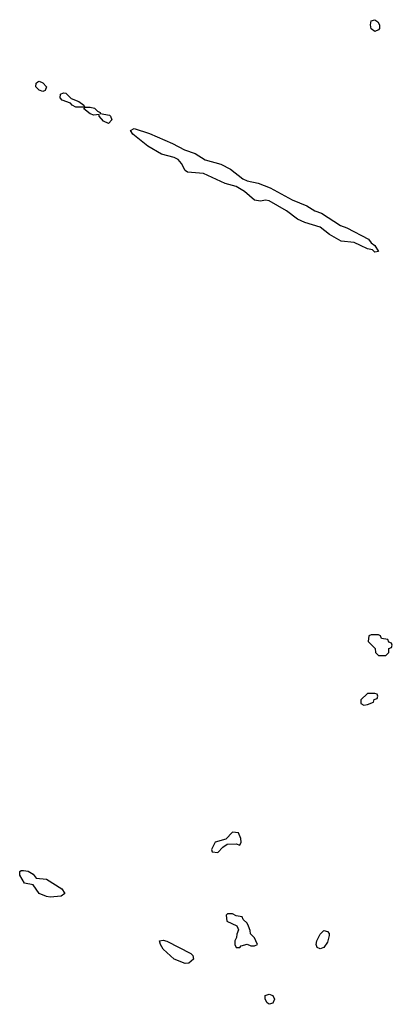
# Model space of a CAD drawing. Header units: inches. Extents: x 2701622 to 2964296, y 496201 to 720542.
# Tile 144 of 256: x 2794343 to 2796386, y 665842 to 671238. Entities that reach past the tile are written whole.
import ezdxf

# ---------------------------------------------------------------- set-up
doc = ezdxf.new("R2010")
doc.units = ezdxf.units.IN
doc.header["$MEASUREMENT"] = 0
doc.layers.add('C7696', color=7, linetype='Continuous')
doc.layers.add('C7697', color=7, linetype='Continuous')

msp = doc.modelspace()

# ---------------------------------------------------------------- linework, layer by layer
at = {"layer": 'C7696', "color": 4, "elevation": 4}
msp.add_lwpolyline([(2796290.6, 670000), (2796310, 669968), (2796290, 669964), (2796276.5, 669976.5), (2796250, 669982), (2796211.5, 670000)], dxfattribs=at)
at = {"layer": 'C7696', "color": 4}
for points, elevation in [([(2796310, 667866), (2796270, 667866), (2796258, 667862), (2796254, 667830), (2796292.7, 667792.7), (2796294, 667770), (2796310, 667754), (2796350, 667754), (2796366, 667770), (2796367.3, 667792.7), (2796382, 667798), (2796386, 667810), (2796382, 667822), (2796367.3, 667827.3), (2796362, 667842), (2796327.3, 667847.3), (2796322, 667862)], 8), ([(2796290, 667546), (2796250, 667546), (2796214, 667510), (2796214, 667490), (2796230, 667482), (2796250, 667484.7), (2796282, 667498), (2796287.3, 667512.7), (2796302, 667518), (2796306, 667530), (2796302, 667542)], 8), ([(2795510, 666786), (2795472.7, 666747.3), (2795414, 666730), (2795394, 666690), (2795398, 666678), (2795430, 666674), (2795456.4, 666703.6), (2795480.4, 666719.6), (2795530, 666722), (2795550, 666714), (2795558, 666730), (2795555.3, 666750), (2795542, 666782)], 8), ([(2794510, 666429.4), (2794490, 666432.7), (2794449, 666450), (2794417.2, 666497.2), (2794370, 666506), (2794343.6, 666550), (2794342.7, 666570), (2794350, 666575.5), (2794363.9, 666576.1), (2794390, 666572), (2794415.9, 666555.9), (2794433, 666533), (2794490, 666527), (2794574.1, 666474.1), (2794590.5, 666450), (2794570, 666434)], 4), ([(2795510, 666338), (2795482, 666338), (2795474, 666330), (2795478, 666298), (2795532.7, 666272.7), (2795539.6, 666259.6), (2795542, 666250), (2795532.7, 666227.3), (2795531.6, 666208.4), (2795522, 666190), (2795522, 666170), (2795530, 666154), (2795550, 666154), (2795558, 666162), (2795590, 666172), (2795610, 666162), (2795630, 666162), (2795646, 666170), (2795638, 666190), (2795630, 666206), (2795608.4, 666228.4), (2795607.3, 666247.3), (2795598, 666270), (2795590, 666286), (2795567.3, 666307.3), (2795562, 666322), (2795530, 666326)], 8), ([(2795990, 666145.2), (2795974, 666154), (2795969.3, 666169.3), (2795972.7, 666190), (2795990, 666226), (2796010, 666246), (2796030, 666241), (2796038.8, 666230), (2796039.1, 666219.1), (2796030, 666182), (2796010, 666154)], 4), ([(2795250, 666065.1), (2795189.6, 666089.7), (2795130, 666143.7), (2795114, 666170), (2795109.6, 666190.4), (2795130, 666194), (2795150, 666188.2), (2795280.3, 666120.2), (2795292.4, 666110), (2795295.3, 666090), (2795270, 666067.6)], 4), ([(2795710, 665842), (2795699.3, 665850), (2795689.5, 665870), (2795689.5, 665890.5), (2795710, 665897.1), (2795730.2, 665890.2), (2795740.3, 665870), (2795730, 665847.8)], 4)]:
    msp.add_lwpolyline(points, close=True, dxfattribs=dict(at, elevation=elevation))
at = {"layer": 'C7697', "color": 4, "elevation": 4}
for points in [[(2796290, 671174), (2796270, 671188), (2796266, 671210), (2796270, 671232), (2796290, 671238), (2796306.4, 671226.4), (2796316, 671210), (2796316, 671190), (2796310, 671182)], [(2794470, 670845.1), (2794450, 670851.6), (2794431.6, 670870), (2794432.7, 670890), (2794442.6, 670897.4), (2794450, 670900.4), (2794470, 670892.4), (2794490.2, 670870.2), (2794482.8, 670850)], [(2794650, 670758), (2794629.8, 670769.8), (2794621.2, 670781.2), (2794576.3, 670796.3), (2794564.2, 670810), (2794566.6, 670830), (2794583.5, 670836.5), (2794595.1, 670835.1), (2794625.5, 670805.5), (2794666.8, 670790), (2794694.8, 670770), (2794698, 670762), (2794690, 670758)], [(2794830, 670669.7), (2794802.5, 670682.5), (2794779, 670710), (2794778, 670718), (2794750, 670714.5), (2794730, 670721.3), (2794695.3, 670750), (2794701.2, 670758.8), (2794730, 670759.5), (2794752.6, 670752.6), (2794770, 670736.3), (2794784.7, 670730), (2794783.6, 670723.6), (2794834.3, 670714.3), (2794840.5, 670710), (2794848.4, 670690)]]:
    msp.add_lwpolyline(points, close=True, dxfattribs=at)
msp.add_lwpolyline([(2796211.5, 670000), (2796176.4, 670016.4), (2796104.9, 670024.9), (2796041.6, 670061.6), (2795990, 670100.4), (2795905.8, 670125.8), (2795865.4, 670145.4), (2795806.6, 670190), (2795710, 670246), (2795690, 670248.2), (2795663.5, 670243.5), (2795629.6, 670249.7), (2795576.1, 670296.1), (2795530, 670323.5), (2795470, 670340.4), (2795350, 670395.6), (2795262.3, 670402.3), (2795250, 670412.3), (2795229.7, 670450), (2795211.8, 670471.8), (2795190, 670483.1), (2795120.9, 670500.9), (2795045.4, 670545.4), (2794962.9, 670610), (2794950, 670630.8), (2794970, 670642), (2795054.3, 670614.3), (2795180, 670560), (2795245.6, 670525.6), (2795304.6, 670504.6), (2795359.1, 670470), (2795445.4, 670445.4), (2795498, 670418), (2795566.4, 670366.4), (2795590, 670355.3), (2795650, 670342.3), (2795716.5, 670316.5), (2795836.3, 670250), (2795917.4, 670217.4), (2795962, 670190), (2795997.2, 670177.2), (2796102, 670110), (2796136.5, 670096.5), (2796255.1, 670035.1), (2796270, 670016), (2796290, 670001), (2796290.6, 670000)], dxfattribs=at)

doc.saveas('drawing.dxf')
